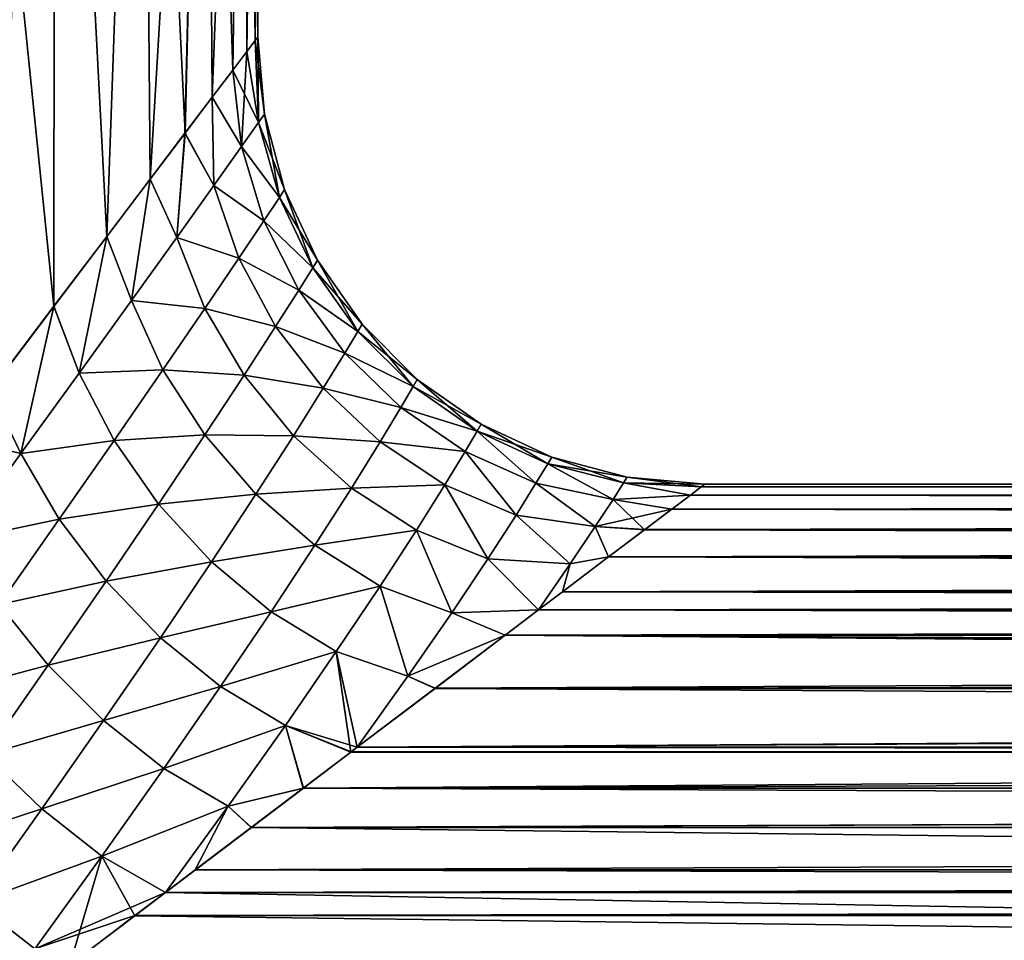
# Model space of a CAD drawing. Header units: metres. Extents: x -109 to 109, y -108 to 40.
# Tile 88 of 216: x -64 to -53, y -31 to -20. Entities that reach past the tile are written whole.
import ezdxf

# ---------------------------------------------------------------- set-up
doc = ezdxf.new("R2010")
doc.units = ezdxf.units.M
doc.layers.add('solid_K_24_42_18_000C86_XXX', color=7, linetype='CONTINUOUS')

msp = doc.modelspace()

# ---------------------------------------------------------------- linework, layer by layer
at = {"layer": 'solid_K_24_42_18_000C86_XXX'}
for points in [[(-63.180187, -23.410908, 8.120505), (-63.171127, -11.5, 8.10556), (-64.398964, -11.5, 9.845044)], [(-63.891304, -24.350054, 9.185904), (-63.180187, -23.410908, 8.120505), (-64.398964, -11.5, 9.845044)], [(-64.398964, -11.5, -9.845044), (-63.171127, -11.5, -8.10556), (-64.296982, -24.885729, -9.718353)], [(-63.171127, -11.5, -8.10556), (-63.892925, -24.352192, -9.188128), (-64.296982, -24.885729, -9.718353)], [(-63.171127, -11.5, -8.10556), (-63.181835, -23.41308, -8.123205), (-63.892925, -24.352192, -9.188128)], [(-63.171127, -11.5, -8.10556), (-62.589699, -22.631109, -7.06141), (-63.181835, -23.41308, -8.123205)], [(-63.180187, -23.410908, 8.120505), (-62.588211, -22.629139, 7.058481), (-63.171127, -11.5, 8.10556)], [(-62.588211, -22.629139, 7.058481), (-62.191422, -11.5, 6.214841), (-63.171127, -11.5, 8.10556)], [(-63.171127, -11.5, -8.10556), (-62.191422, -11.5, -6.214841), (-62.589699, -22.631109, -7.06141)], [(-62.191422, -11.5, -6.214841), (-62.104359, -21.990164, -6.010446), (-62.589699, -22.631109, -7.06141)], [(-62.588211, -22.629139, 7.058481), (-62.103104, -21.98851, 6.00744), (-62.191422, -11.5, 6.214841)], [(-61.713318, -21.47385, 4.971325), (-61.478569, -11.5, 4.209054), (-62.191422, -11.5, 6.214841)], [(-62.103104, -21.98851, 6.00744), (-61.713318, -21.47385, 4.971325), (-62.191422, -11.5, 6.214841)], [(-62.191422, -11.5, -6.214841), (-61.478569, -11.5, -4.209054), (-62.104359, -21.990164, -6.010446)], [(-61.478569, -11.5, -4.209054), (-61.714352, -21.475216, -4.974391), (-62.104359, -21.990164, -6.010446)], [(-61.478569, -11.5, -4.209054), (-61.409088, -21.072128, -3.952772), (-61.714352, -21.475216, -4.974391)], [(-61.713318, -21.47385, 4.971325), (-61.408329, -21.071117, 3.949872), (-61.478569, -11.5, 4.209054)], [(-61.179672, -20.769276, 2.940667), (-61.045311, -11.5, 2.124069), (-61.478569, -11.5, 4.209054)], [(-61.408329, -21.071117, 3.949872), (-61.179672, -20.769276, 2.940667), (-61.478569, -11.5, 4.209054)], [(-61.478569, -11.5, -4.209054), (-61.045311, -11.5, -2.124069), (-61.409088, -21.072128, -3.952772)], [(-61.045311, -11.5, -2.124069), (-61.180115, -20.769861, -2.942976), (-61.409088, -21.072128, -3.952772)], [(-61.045311, -11.5, -2.124069), (-61.021923, -20.560936, -1.946584), (-61.180115, -20.769861, -2.942976)], [(-61.179672, -20.769276, 2.940667), (-61.021751, -20.560694, 1.945196), (-61.045311, -11.5, 2.124069)], [(-60.900002, -20.4), (-60.900002, -11.5), (-61.045311, -11.5, 2.124069)], [(-60.929878, -20.439528, 0.965069), (-60.900002, -20.4), (-61.045311, -11.5, 2.124069)], [(-61.021751, -20.560694, 1.945196), (-60.929878, -20.439528, 0.965069), (-61.045311, -11.5, 2.124069)], [(-61.045311, -11.5, -2.124069), (-60.900002, -11.5), (-61.021923, -20.560936, -1.946584)], [(-60.929913, -20.439552, -0.9656), (-61.021923, -20.560936, -1.946584), (-60.900002, -11.5)], [(-60.929913, -20.439552, -0.9656), (-60.900002, -11.5), (-60.900002, -20.4)], [(-60.889999, -21.353949, -1.427246), (-61.021923, -20.560936, -1.946584), (-60.929913, -20.439552, -0.9656)], [(-60.889999, -21.353964, 1.42713), (-60.929878, -20.439528, 0.965069), (-61.021751, -20.560694, 1.945196)], [(-60.889999, -21.353949, -1.427246), (-60.929913, -20.439552, -0.9656), (-60.900002, -20.4)], [(-60.825153, -21.262228, 0), (-60.900002, -20.4), (-60.929878, -20.439528, 0.965069)], [(-60.889999, -21.353964, 1.42713), (-60.825153, -21.262228, 0), (-60.929878, -20.439528, 0.965069)], [(-60.889999, -21.353949, -1.427246), (-60.900002, -20.4), (-60.825153, -21.262228, 0)], [(-61.081528, -21.624311, -2.82796), (-61.180115, -20.769861, -2.942976), (-61.021923, -20.560936, -1.946584)], [(-60.889999, -21.353964, 1.42713), (-61.021751, -20.560694, 1.945196), (-61.179672, -20.769276, 2.940667)], [(-61.081528, -21.624311, -2.82796), (-61.021923, -20.560936, -1.946584), (-60.889999, -21.353949, -1.427246)], [(-61.081528, -21.624311, -2.82796), (-61.409088, -21.072128, -3.952772), (-61.180115, -20.769861, -2.942976)], [(-61.081509, -21.624308, 2.827857), (-61.179672, -20.769276, 2.940667), (-61.408329, -21.071117, 3.949872)], [(-61.081509, -21.624308, 2.827857), (-60.889999, -21.353964, 1.42713), (-61.179672, -20.769276, 2.940667)], [(-61.390778, -22.059528, -4.179344), (-61.714352, -21.475216, -4.974391), (-61.409088, -21.072128, -3.952772)], [(-61.390739, -22.059502, 4.179261), (-61.408329, -21.071117, 3.949872), (-61.713318, -21.47385, 4.971325)], [(-61.390778, -22.059528, -4.179344), (-61.409088, -21.072128, -3.952772), (-61.081528, -21.624311, -2.82796)], [(-61.390739, -22.059502, 4.179261), (-61.081509, -21.624308, 2.827857), (-61.408329, -21.071117, 3.949872)], [(-61.081528, -21.624311, -2.82796), (-60.889999, -21.353949, -1.427246), (-60.658562, -22.193249, -1.370103)], [(-60.658562, -22.193253, 1.369995), (-60.889999, -21.353964, 1.42713), (-61.081509, -21.624308, 2.827857)], [(-60.600315, -22.105186, -0.000001), (-60.825153, -21.262228, 0), (-60.889999, -21.353964, 1.42713)], [(-60.889999, -21.353949, -1.427246), (-60.825153, -21.262228, 0), (-60.658562, -22.193249, -1.370103)], [(-60.658562, -22.193253, 1.369995), (-60.600315, -22.105186, -0.000001), (-60.889999, -21.353964, 1.42713)], [(-60.658562, -22.193249, -1.370103), (-60.825153, -21.262228, 0), (-60.600315, -22.105186, -0.000001)], [(-61.805534, -22.640795, 5.464687), (-61.713318, -21.47385, 4.971325), (-62.103104, -21.98851, 6.00744)], [(-61.805534, -22.640795, 5.464687), (-61.390739, -22.059502, 4.179261), (-61.713318, -21.47385, 4.971325)], [(-61.805569, -22.640823, -5.464793), (-62.104359, -21.990164, -6.010446), (-61.714352, -21.475216, -4.974391)], [(-61.805569, -22.640823, -5.464793), (-61.714352, -21.475216, -4.974391), (-61.390778, -22.059528, -4.179344)], [(-61.390778, -22.059528, -4.179344), (-61.081528, -21.624311, -2.82796), (-60.831299, -22.453192, -2.719128)], [(-60.831284, -22.45318, 2.719039), (-61.081509, -21.624308, 2.827857), (-61.390739, -22.059502, 4.179261)], [(-61.081528, -21.624311, -2.82796), (-60.658562, -22.193249, -1.370103), (-60.831299, -22.453192, -2.719128)], [(-60.831284, -22.45318, 2.719039), (-60.658562, -22.193253, 1.369995), (-61.081509, -21.624308, 2.827857)], [(-62.312111, -23.347353, -6.673034), (-62.589699, -22.631109, -7.06141), (-62.104359, -21.990164, -6.010446)], [(-62.312057, -23.347307, 6.672941), (-62.103104, -21.98851, 6.00744), (-62.588211, -22.629139, 7.058481)], [(-62.312111, -23.347353, -6.673034), (-62.104359, -21.990164, -6.010446), (-61.805569, -22.640823, -5.464793)], [(-62.312057, -23.347307, 6.672941), (-61.805534, -22.640795, 5.464687), (-62.103104, -21.98851, 6.00744)], [(-61.805569, -22.640823, -5.464793), (-61.390778, -22.059528, -4.179344), (-61.112152, -22.872868, -4.028344)], [(-61.112118, -22.872839, 4.028274), (-61.390739, -22.059502, 4.179261), (-61.805534, -22.640795, 5.464687)], [(-61.390778, -22.059528, -4.179344), (-60.831299, -22.453192, -2.719128), (-61.112152, -22.872868, -4.028344)], [(-61.112118, -22.872839, 4.028274), (-60.831284, -22.45318, 2.719039), (-61.390739, -22.059502, 4.179261)], [(-60.232368, -22.896233, -0.000001), (-60.600315, -22.105186, -0.000001), (-60.658562, -22.193253, 1.369995)], [(-60.658562, -22.193249, -1.370103), (-60.600315, -22.105186, -0.000001), (-60.285198, -22.980955, -1.332385)], [(-60.285198, -22.980955, -1.332385), (-60.600315, -22.105186, -0.000001), (-60.232368, -22.896233, -0.000001)], [(-60.831299, -22.453192, -2.719128), (-60.658562, -22.193249, -1.370103), (-60.285198, -22.980955, -1.332385)], [(-60.285206, -22.980947, 1.332282), (-60.658562, -22.193253, 1.369995), (-60.831284, -22.45318, 2.719039)], [(-60.285206, -22.980947, 1.332282), (-60.232368, -22.896233, -0.000001), (-60.658562, -22.193253, 1.369995)], [(-61.112152, -22.872868, -4.028344), (-60.831299, -22.453192, -2.719128), (-60.442585, -23.231401, -2.648483)], [(-60.442577, -23.231384, 2.648404), (-60.831284, -22.45318, 2.719039), (-61.112118, -22.872839, 4.028274)], [(-60.831299, -22.453192, -2.719128), (-60.285198, -22.980955, -1.332385), (-60.442585, -23.231401, -2.648483)], [(-60.442577, -23.231384, 2.648404), (-60.285206, -22.980947, 1.332282), (-60.831284, -22.45318, 2.719039)], [(-62.89711, -24.159311, -7.798858), (-63.181835, -23.41308, -8.123205), (-62.589699, -22.631109, -7.06141)], [(-62.897064, -24.159269, 7.798775), (-62.588211, -22.629139, 7.058481), (-63.180187, -23.410908, 8.120505)], [(-62.89711, -24.159311, -7.798858), (-62.589699, -22.631109, -7.06141), (-62.312111, -23.347353, -6.673034)], [(-62.897064, -24.159269, 7.798775), (-62.312057, -23.347307, 6.672941), (-62.588211, -22.629139, 7.058481)], [(-62.312111, -23.347353, -6.673034), (-61.805569, -22.640823, -5.464793), (-61.492222, -23.43539, -5.283255)], [(-61.492199, -23.43536, 5.283169), (-61.805534, -22.640795, 5.464687), (-62.312057, -23.347307, 6.672941)], [(-61.805569, -22.640823, -5.464793), (-61.112152, -22.872868, -4.028344), (-61.492222, -23.43539, -5.283255)], [(-61.492199, -23.43536, 5.283169), (-61.112118, -22.872839, 4.028274), (-61.805534, -22.640795, 5.464687)], [(-61.492222, -23.43539, -5.283255), (-61.112152, -22.872868, -4.028344), (-60.700478, -23.636948, -3.933097)], [(-60.700447, -23.636917, 3.933033), (-61.112118, -22.872839, 4.028274), (-61.492199, -23.43536, 5.283169)], [(-61.112152, -22.872868, -4.028344), (-60.442585, -23.231401, -2.648483), (-60.700478, -23.636948, -3.933097)], [(-60.700447, -23.636917, 3.933033), (-60.442577, -23.231384, 2.648404), (-61.112118, -22.872839, 4.028274)], [(-59.732525, -23.611279, -0.000001), (-60.232368, -22.896233, -0.000001), (-60.285206, -22.980947, 1.332282)], [(-60.285198, -22.980955, -1.332385), (-60.232368, -22.896233, -0.000001), (-59.781281, -23.693087, -1.315375)], [(-59.781281, -23.693087, -1.315375), (-60.232368, -22.896233, -0.000001), (-59.732525, -23.611279, -0.000001)], [(-60.442585, -23.231401, -2.648483), (-60.285198, -22.980955, -1.332385), (-59.781281, -23.693087, -1.315375)], [(-59.781292, -23.693073, 1.315273), (-60.285206, -22.980947, 1.332282), (-60.442577, -23.231384, 2.648404)], [(-59.781292, -23.693073, 1.315273), (-59.732525, -23.611279, -0.000001), (-60.285206, -22.980947, 1.332282)], [(-60.700478, -23.636948, -3.933097), (-60.442585, -23.231401, -2.648483), (-59.927231, -23.935265, -2.618453)], [(-59.927231, -23.935242, 2.618377), (-60.442577, -23.231384, 2.648404), (-60.700447, -23.636917, 3.933033)], [(-60.442585, -23.231401, -2.648483), (-59.781281, -23.693087, -1.315375), (-59.927231, -23.935265, -2.618453)], [(-59.927231, -23.935242, 2.618377), (-59.781292, -23.693073, 1.315273), (-60.442577, -23.231384, 2.648404)], [(-63.548401, -25.058884, -8.840201), (-63.892925, -24.352192, -9.188128), (-63.181835, -23.41308, -8.123205)], [(-63.548328, -25.058813, 8.840111), (-63.180187, -23.410908, 8.120505), (-63.891304, -24.350054, 9.185904)], [(-63.548401, -25.058884, -8.840201), (-63.181835, -23.41308, -8.123205), (-62.89711, -24.159311, -7.798858)], [(-63.548328, -25.058813, 8.840111), (-62.897064, -24.159269, 7.798775), (-63.180187, -23.410908, 8.120505)], [(-62.89711, -24.159311, -7.798858), (-62.312111, -23.347353, -6.673034), (-61.960911, -24.121754, -6.472966)], [(-61.960869, -24.121712, 6.472893), (-62.312057, -23.347307, 6.672941), (-62.897064, -24.159269, 7.798775)], [(-62.312111, -23.347353, -6.673034), (-61.492222, -23.43539, -5.283255), (-61.960911, -24.121754, -6.472966)], [(-61.960869, -24.121712, 6.472893), (-61.492199, -23.43536, 5.283169), (-62.312057, -23.347307, 6.672941)], [(-61.960911, -24.121754, -6.472966), (-61.492222, -23.43539, -5.283255), (-61.052902, -24.182459, -5.173498)], [(-61.052883, -24.182426, 5.173426), (-61.492199, -23.43536, 5.283169), (-61.960869, -24.121712, 6.472893)], [(-61.492222, -23.43539, -5.283255), (-60.700478, -23.636948, -3.933097), (-61.052902, -24.182459, -5.173498)], [(-61.052883, -24.182426, 5.173426), (-60.700447, -23.636917, 3.933033), (-61.492199, -23.43536, 5.283169)], [(-61.052902, -24.182459, -5.173498), (-60.700478, -23.636948, -3.933097), (-60.16832, -24.328547, -3.896934)], [(-60.168297, -24.328514, 3.896871), (-60.700447, -23.636917, 3.933033), (-61.052883, -24.182426, 5.173426)], [(-60.700478, -23.636948, -3.933097), (-59.927231, -23.935265, -2.618453), (-60.16832, -24.328547, -3.896934)], [(-60.168297, -24.328514, 3.896871), (-59.927231, -23.935242, 2.618377), (-60.700447, -23.636917, 3.933033)], [(-59.115993, -24.228556, -0.000001), (-59.732525, -23.611279, -0.000001), (-59.781292, -23.693073, 1.315273)], [(-59.781281, -23.693087, -1.315375), (-59.732525, -23.611279, -0.000001), (-59.162113, -24.307892, -1.319119)], [(-59.162113, -24.307892, -1.319119), (-59.732525, -23.611279, -0.000001), (-59.115993, -24.228556, -0.000001)], [(-59.162132, -24.307873, 1.31902), (-59.781292, -23.693073, 1.315273), (-59.927231, -23.935242, 2.618377)], [(-59.927231, -23.935265, -2.618453), (-59.781281, -23.693087, -1.315375), (-59.162113, -24.307892, -1.319119)], [(-59.162132, -24.307873, 1.31902), (-59.115993, -24.228556, -0.000001), (-59.781292, -23.693073, 1.315273)], [(-60.16832, -24.328547, -3.896934), (-59.927231, -23.935265, -2.618453), (-59.300793, -24.543056, -2.629025)], [(-59.3008, -24.543034, 2.628958), (-59.927231, -23.935242, 2.618377), (-60.168297, -24.328514, 3.896871)], [(-59.3008, -24.543034, 2.628958), (-59.162132, -24.307873, 1.31902), (-59.927231, -23.935242, 2.618377)], [(-59.927231, -23.935265, -2.618453), (-59.162113, -24.307892, -1.319119), (-59.300793, -24.543056, -2.629025)], [(-63.548401, -25.058884, -8.840201), (-62.89711, -24.159311, -7.798858), (-62.507458, -24.913492, -7.591398)], [(-62.507427, -24.913458, 7.591338), (-62.897064, -24.159269, 7.798775), (-63.548328, -25.058813, 8.840111)], [(-62.89711, -24.159311, -7.798858), (-61.960911, -24.121754, -6.472966), (-62.507458, -24.913492, -7.591398)], [(-62.507427, -24.913458, 7.591338), (-61.960869, -24.121712, 6.472893), (-62.897064, -24.159269, 7.798775)], [(-62.507458, -24.913492, -7.591398), (-61.960911, -24.121754, -6.472966), (-61.492077, -24.850626, -6.359006)], [(-61.492043, -24.850588, 6.358944), (-61.960869, -24.121712, 6.472893), (-62.507427, -24.913458, 7.591338)], [(-61.960911, -24.121754, -6.472966), (-61.052902, -24.182459, -5.173498), (-61.492077, -24.850626, -6.359006)], [(-61.492043, -24.850588, 6.358944), (-61.052883, -24.182426, 5.173426), (-61.960869, -24.121712, 6.472893)], [(-61.492077, -24.850626, -6.359006), (-61.052902, -24.182459, -5.173498), (-60.501057, -24.859365, -5.13946)], [(-60.501049, -24.859331, 5.139391), (-61.052883, -24.182426, 5.173426), (-61.492043, -24.850588, 6.358944)], [(-61.052902, -24.182459, -5.173498), (-60.16832, -24.328547, -3.896934), (-60.501057, -24.859365, -5.13946)], [(-60.501049, -24.859331, 5.139391), (-60.168297, -24.328514, 3.896871), (-61.052883, -24.182426, 5.173426)], [(-60.501057, -24.859365, -5.13946), (-60.16832, -24.328547, -3.896934), (-59.531574, -24.925972, -3.919602)], [(-59.531559, -24.925943, 3.919546), (-60.168297, -24.328514, 3.896871), (-60.501049, -24.859331, 5.139391)], [(-60.16832, -24.328547, -3.896934), (-59.300793, -24.543056, -2.629025), (-59.531574, -24.925972, -3.919602)], [(-59.531559, -24.925943, 3.919546), (-59.3008, -24.543034, 2.628958), (-60.168297, -24.328514, 3.896871)], [(-58.446392, -24.806292, 1.340565), (-59.162132, -24.307873, 1.31902), (-59.3008, -24.543034, 2.628958)], [(-59.300793, -24.543056, -2.629025), (-59.162113, -24.307892, -1.319119), (-58.446369, -24.806311, -1.340661)], [(-58.40155, -24.729271, -0.000001), (-59.115993, -24.228556, -0.000001), (-59.162132, -24.307873, 1.31902)], [(-58.446392, -24.806292, 1.340565), (-58.40155, -24.729271, -0.000001), (-59.162132, -24.307873, 1.31902)], [(-59.162113, -24.307892, -1.319119), (-59.115993, -24.228556, -0.000001), (-58.446369, -24.806311, -1.340661)], [(-58.446369, -24.806311, -1.340661), (-59.115993, -24.228556, -0.000001), (-58.40155, -24.729271, -0.000001)], [(-63.548328, -25.058813, 8.840111), (-63.891304, -24.350054, 9.185904), (-64.295456, -24.883701, 9.716433)], [(-64.255547, -26.031023, -9.797789), (-63.892925, -24.352192, -9.188128), (-63.548401, -25.058884, -8.840201)], [(-59.531574, -24.925972, -3.919602), (-59.300793, -24.543056, -2.629025), (-58.581608, -25.034943, -2.674223)], [(-58.581623, -25.034922, 2.674164), (-59.3008, -24.543034, 2.628958), (-59.531559, -24.925943, 3.919546)], [(-58.581623, -25.034922, 2.674164), (-58.446392, -24.806292, 1.340565), (-59.3008, -24.543034, 2.628958)], [(-59.300793, -24.543056, -2.629025), (-58.446369, -24.806311, -1.340661), (-58.581608, -25.034943, -2.674223)], [(-57.610947, -25.098177, -0.000001), (-58.40155, -24.729271, -0.000001), (-58.446392, -24.806292, 1.340565)], [(-58.446369, -24.806311, -1.340661), (-58.40155, -24.729271, -0.000001), (-57.654984, -25.171741, -1.365722)], [(-57.654984, -25.171741, -1.365722), (-58.40155, -24.729271, -0.000001), (-57.610947, -25.098177, -0.000001)], [(-64.255486, -26.030964, 9.797706), (-63.548328, -25.058813, 8.840111), (-64.295456, -24.883701, 9.716433)], [(-62.507458, -24.913492, -7.591398), (-61.492077, -24.850626, -6.359006), (-62.009445, -25.62422, -7.48266)], [(-62.009426, -25.624186, 7.482615), (-61.492043, -24.850588, 6.358944), (-62.507427, -24.913458, 7.591338)], [(-62.009445, -25.62422, -7.48266), (-61.492077, -24.850626, -6.359006), (-60.920029, -25.511919, -6.335385)], [(-60.920002, -25.511879, 6.335326), (-61.492043, -24.850588, 6.358944), (-62.009426, -25.624186, 7.482615)], [(-61.492077, -24.850626, -6.359006), (-60.501057, -24.859365, -5.13946), (-60.920029, -25.511919, -6.335385)], [(-60.920002, -25.511879, 6.335326), (-60.501049, -24.859331, 5.139391), (-61.492043, -24.850588, 6.358944)], [(-60.920029, -25.511919, -6.335385), (-60.501057, -24.859365, -5.13946), (-59.852951, -25.444424, -5.18043)], [(-59.852955, -25.444393, 5.180377), (-60.501049, -24.859331, 5.139391), (-60.920002, -25.511879, 6.335326)], [(-60.501057, -24.859365, -5.13946), (-59.531574, -24.925972, -3.919602), (-59.852951, -25.444424, -5.18043)], [(-59.852955, -25.444393, 5.180377), (-59.531559, -24.925943, 3.919546), (-60.501049, -24.859331, 5.139391)], [(-57.788128, -25.390297, 2.725542), (-58.446392, -24.806292, 1.340565), (-58.581623, -25.034922, 2.674164)], [(-58.581608, -25.034943, -2.674223), (-58.446369, -24.806311, -1.340661), (-57.788105, -25.39031, -2.725576)], [(-57.655014, -25.171722, 1.365635), (-57.610947, -25.098177, -0.000001), (-58.446392, -24.806292, 1.340565)], [(-57.788128, -25.390297, 2.725542), (-57.655014, -25.171722, 1.365635), (-58.446392, -24.806292, 1.340565)], [(-58.446369, -24.806311, -1.340661), (-57.654984, -25.171741, -1.365722), (-57.788105, -25.39031, -2.725576)], [(-63.548401, -25.058884, -8.840201), (-62.507458, -24.913492, -7.591398), (-63.121574, -25.793747, -8.635103)], [(-63.121521, -25.793692, 8.635035), (-62.507427, -24.913458, 7.591338), (-63.548328, -25.058813, 8.840111)], [(-63.121574, -25.793747, -8.635103), (-62.507458, -24.913492, -7.591398), (-62.009445, -25.62422, -7.48266)], [(-62.009426, -25.624186, 7.482615), (-62.507427, -24.913458, 7.591338), (-63.121521, -25.793692, 8.635035)], [(-58.807957, -25.408092, 3.991979), (-59.531559, -24.925943, 3.919546), (-59.852955, -25.444393, 5.180377)], [(-59.852951, -25.444424, -5.18043), (-59.531574, -24.925972, -3.919602), (-58.807964, -25.408115, -3.992023)], [(-59.531574, -24.925972, -3.919602), (-58.581608, -25.034943, -2.674223), (-58.807964, -25.408115, -3.992023)], [(-58.807957, -25.408092, 3.991979), (-58.581623, -25.034922, 2.674164), (-59.531559, -24.925943, 3.919546)], [(-64.255547, -26.031023, -9.797789), (-63.548401, -25.058884, -8.840201), (-63.121574, -25.793747, -8.635103)], [(-63.121521, -25.793692, 8.635035), (-63.548328, -25.058813, 8.840111), (-64.255486, -26.030964, 9.797706)], [(-58.807964, -25.408115, -3.992023), (-58.581608, -25.034943, -2.674223), (-58.011597, -25.747881, -4.071808)], [(-58.011597, -25.747871, 4.0718), (-58.581623, -25.034922, 2.674164), (-58.807957, -25.408092, 3.991979)], [(-58.011597, -25.747871, 4.0718), (-57.788128, -25.390297, 2.725542), (-58.581623, -25.034922, 2.674164)], [(-58.581608, -25.034943, -2.674223), (-57.788105, -25.39031, -2.725576), (-58.011597, -25.747881, -4.071808)], [(-56.768253, -25.324045, -0.000001), (-57.610947, -25.098177, -0.000001), (-57.655014, -25.171722, 1.365635)], [(-57.654984, -25.171741, -1.365722), (-57.610947, -25.098177, -0.000001), (-56.80759, -25.386299, -1.320186)], [(-56.80759, -25.386299, -1.320186), (-57.610947, -25.098177, -0.000001), (-56.768253, -25.324045, -0.000001)], [(-56.92646, -25.571606, 2.635687), (-57.655014, -25.171722, 1.365635), (-57.788128, -25.390297, 2.725542)], [(-57.788105, -25.39031, -2.725576), (-57.654984, -25.171741, -1.365722), (-56.926445, -25.571609, -2.635711)], [(-56.807629, -25.386284, 1.320101), (-56.768253, -25.324045, -0.000001), (-57.655014, -25.171722, 1.365635)], [(-56.92646, -25.571606, 2.635687), (-56.807629, -25.386284, 1.320101), (-57.655014, -25.171722, 1.365635)], [(-57.654984, -25.171741, -1.365722), (-56.80759, -25.386299, -1.320186), (-56.926445, -25.571609, -2.635711)], [(-56.807629, -25.386284, 1.320101), (-55.900002, -25.4), (-56.768253, -25.324045, -0.000001)], [(-56.80759, -25.386299, -1.320186), (-56.768253, -25.324045, -0.000001), (-55.939552, -25.429928, -0.965841)], [(-56.768253, -25.324045, -0.000001), (-55.900002, -25.4), (-55.939552, -25.429928, -0.965841)], [(-59.125355, -25.91477, 5.28416), (-58.807957, -25.408092, 3.991979), (-59.852955, -25.444393, 5.180377)], [(-59.852951, -25.444424, -5.18043), (-58.807964, -25.408115, -3.992023), (-59.125343, -25.914795, -5.284197)], [(-58.326225, -26.234734, 5.395051), (-58.807957, -25.408092, 3.991979), (-59.125355, -25.91477, 5.28416)], [(-59.125343, -25.914795, -5.284197), (-58.807964, -25.408115, -3.992023), (-58.326195, -26.234734, -5.395043)], [(-58.807964, -25.408115, -3.992023), (-58.011597, -25.747881, -4.071808), (-58.326195, -26.234734, -5.395043)], [(-58.326225, -26.234734, 5.395051), (-58.011597, -25.747871, 4.0718), (-58.807957, -25.408092, 3.991979)], [(-57.12587, -25.875896, 3.94032), (-57.788128, -25.390297, 2.725542), (-58.011597, -25.747871, 4.0718)], [(-58.011597, -25.747881, -4.071808), (-57.788105, -25.39031, -2.725576), (-57.125858, -25.8759, -3.940302)], [(-57.12587, -25.875896, 3.94032), (-56.92646, -25.571606, 2.635687), (-57.788128, -25.390297, 2.725542)], [(-57.788105, -25.39031, -2.725576), (-56.926445, -25.571609, -2.635711), (-57.125858, -25.8759, -3.940302)], [(-56.92646, -25.571606, 2.635687), (-56.061012, -25.521969, 1.94694), (-56.807629, -25.386284, 1.320101)], [(-56.926445, -25.571609, -2.635711), (-56.80759, -25.386299, -1.320186), (-56.061127, -25.522043, -1.947519)], [(-56.807629, -25.386284, 1.320101), (-56.061012, -25.521969, 1.94694), (-55.939556, -25.429913, 0.965608)], [(-56.807629, -25.386284, 1.320101), (-55.939556, -25.429913, 0.965608), (-55.900002, -25.4)], [(-56.80759, -25.386299, -1.320186), (-55.939552, -25.429928, -0.965841), (-56.061127, -25.522043, -1.947519)], [(-56.061127, -25.522043, -1.947519), (-55.939552, -25.429928, -0.965841), (56.061127, -25.522043, -1.947528)], [(-56.061012, -25.521969, 1.94694), (56.061012, -25.521969, 1.946933), (55.939556, -25.429913, 0.965601)], [(-55.939556, -25.429913, 0.965608), (-56.061012, -25.521969, 1.94694), (55.939556, -25.429913, 0.965601)], [(-55.939556, -25.429913, 0.965608), (55.939556, -25.429913, 0.965601), (55.900002, -25.4)], [(-55.900002, -25.4), (-55.939556, -25.429913, 0.965608), (55.900002, -25.4)], [(-55.939552, -25.429928, -0.965841), (-55.900002, -25.4), (55.939552, -25.429928, -0.965849)], [(-55.939552, -25.429928, -0.965841), (55.939552, -25.429928, -0.965849), (56.061127, -25.522043, -1.947528)], [(-55.900002, -25.4), (55.900002, -25.4), (55.939552, -25.429928, -0.965849)], [(-62.009445, -25.62422, -7.48266), (-60.920029, -25.511919, -6.335385), (-61.418491, -26.270061, -7.476876)], [(-61.41848, -26.270027, 7.476835), (-60.920002, -25.511879, 6.335326), (-62.009426, -25.624186, 7.482615)], [(-61.418491, -26.270061, -7.476876), (-60.920029, -25.511919, -6.335385), (-60.261364, -26.083897, -6.400734)], [(-60.261349, -26.083868, 6.40069), (-60.920002, -25.511879, 6.335326), (-61.41848, -26.270027, 7.476835)], [(-60.920029, -25.511919, -6.335385), (-59.852951, -25.444424, -5.18043), (-60.261364, -26.083897, -6.400734)], [(-60.261349, -26.083868, 6.40069), (-59.852955, -25.444393, 5.180377), (-60.920002, -25.511879, 6.335326)], [(-60.261364, -26.083897, -6.400734), (-59.852951, -25.444424, -5.18043), (-59.125343, -25.914795, -5.284197)], [(-59.125355, -25.91477, 5.28416), (-59.852955, -25.444393, 5.180377), (-60.261349, -26.083868, 6.40069)], [(-56.92646, -25.571606, 2.635687), (-56.270023, -25.680248, 2.943672), (-56.061012, -25.521969, 1.94694)], [(-56.926445, -25.571609, -2.635711), (-56.061127, -25.522043, -1.947519), (-56.270256, -25.680433, -2.944636)], [(-56.270256, -25.680433, -2.944636), (-56.061127, -25.522043, -1.947519), (56.27026, -25.680435, -2.944648)], [(-56.270023, -25.680248, 2.943672), (56.27002, -25.680246, 2.943662), (56.061012, -25.521969, 1.946933)], [(-56.061012, -25.521969, 1.94694), (-56.270023, -25.680248, 2.943672), (56.061012, -25.521969, 1.946933)], [(-56.061127, -25.522043, -1.947519), (56.061127, -25.522043, -1.947528), (56.27026, -25.680435, -2.944648)], [(-63.121574, -25.793747, -8.635103), (-62.009445, -25.62422, -7.48266), (-62.59634, -26.48724, -8.539698)], [(-62.596298, -26.487192, 8.539643), (-62.009426, -25.624186, 7.482615), (-63.121521, -25.793692, 8.635035)], [(-62.59634, -26.48724, -8.539698), (-62.009445, -25.62422, -7.48266), (-61.418491, -26.270061, -7.476876)], [(-61.41848, -26.270027, 7.476835), (-62.009426, -25.624186, 7.482615), (-62.596298, -26.487192, 8.539643)], [(-57.12587, -25.875896, 3.94032), (-56.270023, -25.680248, 2.943672), (-56.92646, -25.571606, 2.635687)], [(-57.125858, -25.8759, -3.940302), (-56.926445, -25.571609, -2.635711), (-56.572842, -25.909622, -3.954808)], [(-56.926445, -25.571609, -2.635711), (-56.270256, -25.680433, -2.944636), (-56.572842, -25.909622, -3.954808)], [(-57.406971, -26.29228, 5.22654), (-58.011597, -25.747871, 4.0718), (-58.326225, -26.234734, 5.395051)], [(-58.326195, -26.234734, -5.395043), (-58.011597, -25.747881, -4.071808), (-57.406933, -26.292267, -5.226515)], [(-57.406971, -26.29228, 5.22654), (-57.12587, -25.875896, 3.94032), (-58.011597, -25.747871, 4.0718)], [(-58.011597, -25.747881, -4.071808), (-57.125858, -25.8759, -3.940302), (-57.406933, -26.292267, -5.226515)], [(-57.12587, -25.875896, 3.94032), (-56.572403, -25.909302, 3.95358), (-56.270023, -25.680248, 2.943672)], [(-56.572842, -25.909622, -3.954808), (-56.270256, -25.680433, -2.944636), (56.572845, -25.909626, -3.954821)], [(-56.572403, -25.909302, 3.95358), (56.572399, -25.909298, 3.953568), (56.27002, -25.680246, 2.943662)], [(-56.270023, -25.680248, 2.943672), (-56.572403, -25.909302, 3.95358), (56.27002, -25.680246, 2.943662)], [(-56.270256, -25.680433, -2.944636), (56.27026, -25.680435, -2.944648), (56.572845, -25.909626, -3.954821)], [(-64.255547, -26.031023, -9.797789), (-63.121574, -25.793747, -8.635103), (-63.794037, -26.747978, -9.603227)], [(-63.793999, -26.747934, 9.603168), (-63.121521, -25.793692, 8.635035), (-64.255486, -26.030964, 9.797706)], [(-63.794037, -26.747978, -9.603227), (-63.121574, -25.793747, -8.635103), (-62.59634, -26.48724, -8.539698)], [(-62.596298, -26.487192, 8.539643), (-63.121521, -25.793692, 8.635035), (-63.793999, -26.747934, 9.603168)], [(-57.406971, -26.29228, 5.22654), (-56.975529, -26.21459, 4.975101), (-57.12587, -25.875896, 3.94032)], [(-57.406933, -26.292267, -5.226515), (-57.125858, -25.8759, -3.940302), (-56.976128, -26.215046, -4.976458)], [(-57.12587, -25.875896, 3.94032), (-56.975529, -26.21459, 4.975101), (-56.572403, -25.909302, 3.95358)], [(-57.125858, -25.8759, -3.940302), (-56.572842, -25.909622, -3.954808), (-56.976128, -26.215046, -4.976458)], [(-60.261364, -26.083897, -6.400734), (-59.125343, -25.914795, -5.284197), (-59.531475, -26.541607, -6.539739)], [(-59.531475, -26.541592, 6.539713), (-59.125355, -25.91477, 5.28416), (-60.261349, -26.083868, 6.40069)], [(-58.730431, -26.838882, 6.684323), (-59.125355, -25.91477, 5.28416), (-59.531475, -26.541592, 6.539713)], [(-59.531475, -26.541607, -6.539739), (-59.125343, -25.914795, -5.284197), (-58.730408, -26.838865, -6.684288)], [(-58.730431, -26.838882, 6.684323), (-58.326225, -26.234734, 5.395051), (-59.125355, -25.91477, 5.28416)], [(-59.125343, -25.914795, -5.284197), (-58.326195, -26.234734, -5.395043), (-58.730408, -26.838865, -6.684288)], [(-56.976128, -26.215046, -4.976458), (-56.572842, -25.909622, -3.954808), (56.976135, -26.21505, -4.97647)], [(-56.975529, -26.21459, 4.975101), (56.975525, -26.214586, 4.97509), (56.572399, -25.909298, 3.953568)], [(-56.572403, -25.909302, 3.95358), (-56.975529, -26.21459, 4.975101), (56.572399, -25.909298, 3.953568)], [(-56.572842, -25.909622, -3.954808), (56.572845, -25.909626, -3.954821), (56.976135, -26.21505, -4.97647)], [(-61.418491, -26.270061, -7.476876), (-60.261364, -26.083897, -6.400734), (-60.751431, -26.829182, -7.571844)], [(-60.751431, -26.829157, 7.571821), (-60.261349, -26.083868, 6.40069), (-61.41848, -26.270027, 7.476835)], [(-59.531475, -26.541592, 6.539713), (-60.261349, -26.083868, 6.40069), (-60.751431, -26.829157, 7.571821)], [(-60.751431, -26.829182, -7.571844), (-60.261364, -26.083897, -6.400734), (-59.531475, -26.541607, -6.539739)], [(-62.59634, -26.48724, -8.539698), (-61.418491, -26.270061, -7.476876), (-61.989056, -27.118547, -8.55796)], [(-61.989021, -27.118502, 8.557907), (-61.41848, -26.270027, 7.476835), (-62.596298, -26.487192, 8.539643)], [(-61.989056, -27.118547, -8.55796), (-61.418491, -26.270061, -7.476876), (-60.751431, -26.829182, -7.571844)], [(-60.751431, -26.829157, 7.571821), (-61.41848, -26.270027, 7.476835), (-61.989021, -27.118502, 8.557907)], [(-58.730431, -26.838882, 6.684323), (-57.759354, -26.808001, 6.476662), (-58.326225, -26.234734, 5.395051)], [(-58.730408, -26.838865, -6.684288), (-58.326195, -26.234734, -5.395043), (-57.7593, -26.807959, -6.47657)], [(-57.406971, -26.29228, 5.22654), (-58.326225, -26.234734, 5.395051), (-57.759354, -26.808001, 6.476662)], [(-58.326195, -26.234734, -5.395043), (-57.406933, -26.292267, -5.226515), (-57.7593, -26.807959, -6.47657)], [(-57.406971, -26.29228, 5.22654), (-57.759354, -26.808001, 6.476662), (-57.490692, -26.604786, 6.011471)], [(-57.406933, -26.292267, -5.226515), (-57.491512, -26.605406, -6.012959), (-57.7593, -26.807959, -6.47657)], [(-57.491512, -26.605406, -6.012959), (-56.976128, -26.215046, -4.976458), (57.491516, -26.605412, -6.012969)], [(-57.406933, -26.292267, -5.226515), (-56.976128, -26.215046, -4.976458), (-57.491512, -26.605406, -6.012959)], [(-57.490692, -26.604786, 6.011471), (57.490685, -26.60478, 6.01146), (56.975525, -26.214586, 4.97509)], [(-56.975529, -26.21459, 4.975101), (-57.490692, -26.604786, 6.011471), (56.975525, -26.214586, 4.97509)], [(-57.406971, -26.29228, 5.22654), (-57.490692, -26.604786, 6.011471), (-56.975529, -26.21459, 4.975101)], [(-56.976128, -26.215046, -4.976458), (56.976135, -26.21505, -4.97647), (57.491516, -26.605412, -6.012969)], [(-63.794037, -26.747978, -9.603227), (-62.59634, -26.48724, -8.539698), (-63.244522, -27.425613, -9.527794)], [(-63.244499, -27.425577, 9.527752), (-62.596298, -26.487192, 8.539643), (-63.793999, -26.747934, 9.603168)], [(-63.244522, -27.425613, -9.527794), (-62.59634, -26.48724, -8.539698), (-61.989056, -27.118547, -8.55796)], [(-61.989021, -27.118502, 8.557907), (-62.596298, -26.487192, 8.539643), (-63.244499, -27.425577, 9.527752)], [(-60.021942, -27.27417, 7.749267), (-59.531475, -26.541592, 6.539713), (-60.751431, -26.829157, 7.571821)], [(-60.751431, -26.829182, -7.571844), (-59.531475, -26.541607, -6.539739), (-60.021923, -27.274179, -7.749266)], [(-59.220547, -27.547045, 7.929938), (-59.531475, -26.541592, 6.539713), (-60.021942, -27.27417, 7.749267)], [(-60.021923, -27.274179, -7.749266), (-59.531475, -26.541607, -6.539739), (-59.220493, -27.547012, -7.92987)], [(-59.220547, -27.547045, 7.929938), (-58.730431, -26.838882, 6.684323), (-59.531475, -26.541592, 6.539713)], [(-59.531475, -26.541607, -6.539739), (-58.730408, -26.838865, -6.684288), (-59.220493, -27.547012, -7.92987)], [(-57.759354, -26.808001, 6.476662), (57.759354, -26.808001, 6.476664), (57.490685, -26.60478, 6.01146)], [(-57.490692, -26.604786, 6.011471), (-57.759354, -26.808001, 6.476662), (57.490685, -26.60478, 6.01146)], [(-57.7593, -26.807959, -6.47657), (-57.491512, -26.605406, -6.012959), (57.7593, -26.807959, -6.476568)], [(-57.491512, -26.605406, -6.012959), (57.491516, -26.605412, -6.012969), (57.7593, -26.807959, -6.476568)], [(-64.516716, -27.763842, -10.496066), (-63.794037, -26.747978, -9.603227), (-63.244522, -27.425613, -9.527794)], [(-63.244499, -27.425577, 9.527752), (-63.793999, -26.747934, 9.603168), (-64.516655, -27.763781, 10.496013)], [(-61.989056, -27.118547, -8.55796), (-60.751431, -26.829182, -7.571844), (-61.316704, -27.665653, -8.686713)], [(-61.316685, -27.665627, 8.686681), (-60.751431, -26.829157, 7.571821), (-61.989021, -27.118502, 8.557907)], [(-61.316704, -27.665653, -8.686713), (-60.751431, -26.829182, -7.571844), (-60.021923, -27.274179, -7.749266)], [(-60.021942, -27.27417, 7.749267), (-60.751431, -26.829157, 7.571821), (-61.316685, -27.665627, 8.686681)], [(-59.220547, -27.547045, 7.929938), (-58.132423, -27.090689, 7.063359), (-58.730431, -26.838882, 6.684323)], [(-59.220493, -27.547012, -7.92987), (-58.730408, -26.838865, -6.684288), (-58.133579, -27.09156, -7.065078)], [(-58.730431, -26.838882, 6.684323), (-58.132423, -27.090689, 7.063359), (-57.759354, -26.808001, 6.476662)], [(-58.730408, -26.838865, -6.684288), (-57.7593, -26.807959, -6.47657), (-58.133579, -27.09156, -7.065078)], [(-58.133579, -27.09156, -7.065078), (-57.7593, -26.807959, -6.47657), (58.133587, -27.091566, -7.065089)], [(-58.132423, -27.090689, 7.063359), (58.132416, -27.090683, 7.063348), (57.759354, -26.808001, 6.476664)], [(-57.759354, -26.808001, 6.476662), (-58.132423, -27.090689, 7.063359), (57.759354, -26.808001, 6.476664)], [(-57.7593, -26.807959, -6.47657), (57.7593, -26.807959, -6.476568), (58.133587, -27.091566, -7.065089)], [(-59.220547, -27.547045, 7.929938), (-58.915543, -27.68372, 8.126295), (-58.132423, -27.090689, 7.063359)], [(-58.915543, -27.68372, 8.126295), (58.915535, -27.683712, 8.126284), (58.132416, -27.090683, 7.063348)], [(-58.132423, -27.090689, 7.063359), (-58.915543, -27.68372, 8.126295), (58.132416, -27.090683, 7.063348)], [(-63.244522, -27.425613, -9.527794), (-61.989056, -27.118547, -8.55796), (-62.624249, -28.043697, -9.574988)], [(-62.624233, -28.043661, 9.574951), (-61.989021, -27.118502, 8.557907), (-63.244499, -27.425577, 9.527752)], [(-62.624249, -28.043697, -9.574988), (-61.989056, -27.118547, -8.55796), (-61.316704, -27.665653, -8.686713)], [(-61.316685, -27.665627, 8.686681), (-61.989021, -27.118502, 8.557907), (-62.624233, -28.043661, 9.574951)], [(-59.220493, -27.547012, -7.92987), (-58.133579, -27.09156, -7.065078), (-58.917046, -27.684855, -8.128156)], [(-58.917046, -27.684855, -8.128156), (-58.133579, -27.09156, -7.065078), (-1.334572, -27.572758, -7.941611)], [(-58.133579, -27.09156, -7.065078), (-0.000633, -27.527281, -7.864213), (-1.334572, -27.572758, -7.941611)], [(-58.133579, -27.09156, -7.065078), (58.917053, -27.684862, -8.128166), (-0.000633, -27.527281, -7.864213)], [(-58.133579, -27.09156, -7.065078), (58.133587, -27.091566, -7.065089), (58.917053, -27.684862, -8.128166)], [(-61.316704, -27.665653, -8.686713), (-60.021923, -27.274179, -7.749266), (-60.590832, -28.098463, -8.90486)], [(-60.590832, -28.098457, 8.904853), (-60.021942, -27.27417, 7.749267), (-61.316685, -27.665627, 8.686681)], [(-60.590832, -28.098457, 8.904853), (-59.787804, -28.344154, 9.120832), (-60.021942, -27.27417, 7.749267)], [(-60.590832, -28.098463, -8.90486), (-60.021923, -27.274179, -7.749266), (-59.857685, -28.397127, -9.19389)], [(-59.220547, -27.547045, 7.929938), (-60.021942, -27.27417, 7.749267), (-59.787804, -28.344154, 9.120832)], [(-60.021923, -27.274179, -7.749266), (-59.787666, -28.344055, -9.120693), (-59.857685, -28.397127, -9.19389)], [(-60.021923, -27.274179, -7.749266), (-59.220493, -27.547012, -7.92987), (-59.787666, -28.344055, -9.120693)], [(-64.516716, -27.763842, -10.496066), (-63.244522, -27.425613, -9.527794), (-63.946499, -28.427258, -10.445894)], [(-63.946457, -28.427212, 10.445855), (-63.244499, -27.425577, 9.527752), (-64.516655, -27.763781, 10.496013)], [(-63.946499, -28.427258, -10.445894), (-63.244522, -27.425613, -9.527794), (-62.624249, -28.043697, -9.574988)], [(-62.624233, -28.043661, 9.574951), (-63.244499, -27.425577, 9.527752), (-63.946457, -28.427212, 10.445855)], [(-59.220547, -27.547045, 7.929938), (-59.787804, -28.344154, 9.120832), (-58.915543, -27.68372, 8.126295)], [(-59.220493, -27.547012, -7.92987), (-58.917046, -27.684855, -8.128156), (-59.787666, -28.344055, -9.120693)], [(-58.917046, -27.684855, -8.128156), (-1.334572, -27.572758, -7.941611), (-2.717675, -27.717482, -8.181365)], [(-62.624249, -28.043697, -9.574988), (-61.316704, -27.665653, -8.686713), (-61.950199, -28.579973, -9.740568)], [(-61.950207, -28.579956, 9.740554), (-61.316685, -27.665627, 8.686681), (-62.624233, -28.043661, 9.574951)], [(-60.590832, -28.098457, 8.904853), (-61.316685, -27.665627, 8.686681), (-61.950207, -28.579956, 9.740554)], [(-61.950199, -28.579973, -9.740568), (-61.316704, -27.665653, -8.686713), (-60.590832, -28.098463, -8.90486)], [(-59.787804, -28.344154, 9.120832), (59.787804, -28.344156, 9.120833), (58.915535, -27.683712, 8.126284)], [(-58.915543, -27.68372, 8.126295), (-59.787804, -28.344154, 9.120832), (58.915535, -27.683712, 8.126284)], [(-59.787666, -28.344055, -9.120693), (-58.917046, -27.684855, -8.128156), (-4.182691, -27.985386, -8.601151)], [(-58.917046, -27.684855, -8.128156), (-2.717675, -27.717482, -8.181365), (-4.182691, -27.985386, -8.601151)], [(-63.946499, -28.427258, -10.445894), (-62.624249, -28.043697, -9.574988), (-63.317024, -29.033644, -10.525723)], [(-63.31699, -29.0336, 10.525687), (-62.624233, -28.043661, 9.574951), (-63.946457, -28.427212, 10.445855)], [(-63.317024, -29.033644, -10.525723), (-62.624249, -28.043697, -9.574988), (-61.950199, -28.579973, -9.740568)], [(-61.950207, -28.579956, 9.740554), (-62.624233, -28.043661, 9.574951), (-63.31699, -29.0336, 10.525687)], [(-59.787666, -28.344055, -9.120693), (-4.182691, -27.985386, -8.601151), (-5.733707, -28.410229, -9.211822)], [(-61.231529, -29.001451, 10.000884), (-60.590832, -28.098457, 8.904853), (-61.950207, -28.579956, 9.740554)], [(-61.950199, -28.579973, -9.740568), (-60.590832, -28.098463, -8.90486), (-61.231499, -29.001442, -10.00087)], [(-61.231529, -29.001451, 10.000884), (-60.390209, -28.800386, 9.722626), (-60.590832, -28.098457, 8.904853)], [(-61.231499, -29.001442, -10.00087), (-60.590832, -28.098463, -8.90486), (-60.391968, -28.801729, -9.72431)], [(-60.590832, -28.098457, 8.904853), (-60.390209, -28.800386, 9.722626), (-59.855968, -28.395823, 9.1921)], [(-60.590832, -28.098457, 8.904853), (-59.855968, -28.395823, 9.1921), (-59.787804, -28.344154, 9.120832)], [(-60.590832, -28.098463, -8.90486), (-59.857685, -28.397127, -9.19389), (-60.391968, -28.801729, -9.72431)], [(-60.391968, -28.801729, -9.72431), (-59.857685, -28.397127, -9.19389), (-5.733707, -28.410229, -9.211822)], [(-60.391968, -28.801729, -9.72431), (-5.733707, -28.410229, -9.211822), (-7.341866, -29.026724, -10.000033)], [(-60.390209, -28.800386, 9.722626), (60.390202, -28.800381, 9.722616), (59.855961, -28.395815, 9.19209)], [(-59.855968, -28.395823, 9.1921), (-60.390209, -28.800386, 9.722626), (59.855961, -28.395815, 9.19209)], [(-59.857685, -28.397127, -9.19389), (-59.787666, -28.344055, -9.120693), (-5.733707, -28.410229, -9.211822)], [(-59.787804, -28.344154, 9.120832), (-59.855968, -28.395823, 9.1921), (59.787804, -28.344156, 9.120833)], [(-59.855968, -28.395823, 9.1921), (59.855961, -28.395815, 9.19209), (59.787804, -28.344156, 9.120833)], [(-64.695724, -29.482071, -11.294214), (-63.946499, -28.427258, -10.445894), (-63.317024, -29.033644, -10.525723)], [(-63.31699, -29.0336, 10.525687), (-63.946457, -28.427212, 10.445855), (-64.695702, -29.482037, 11.294182)], [(-63.317024, -29.033644, -10.525723), (-61.950199, -28.579973, -9.740568), (-62.645153, -29.560434, -10.730182)], [(-62.645142, -29.560419, 10.730168), (-61.950207, -28.579956, 9.740554), (-63.31699, -29.0336, 10.525687)], [(-62.645153, -29.560434, -10.730182), (-61.950199, -28.579973, -9.740568), (-61.231499, -29.001442, -10.00087)], [(-61.231529, -29.001451, 10.000884), (-61.950207, -28.579956, 9.740554), (-62.645142, -29.560419, 10.730168)], [(-61.231529, -29.001451, 10.000884), (-60.970318, -29.239614, 10.249553), (-60.390209, -28.800386, 9.722626)], [(-61.231499, -29.001442, -10.00087), (-60.391968, -28.801729, -9.72431), (-60.97208, -29.240952, -10.251087)], [(-60.97208, -29.240952, -10.251087), (-60.391968, -28.801729, -9.72431), (-7.341866, -29.026724, -10.000033)], [(-60.970318, -29.239614, 10.249553), (60.97031, -29.239607, 10.249544), (60.390202, -28.800381, 9.722616)], [(-60.390209, -28.800386, 9.722626), (-60.970318, -29.239614, 10.249553), (60.390202, -28.800381, 9.722616)], [(-64.695724, -29.482071, -11.294214), (-63.317024, -29.033644, -10.525723), (-64.061005, -30.078314, -11.409338)], [(-64.060989, -30.078281, 11.40931), (-63.31699, -29.0336, 10.525687), (-64.695702, -29.482037, 11.294182)], [(-64.061005, -30.078314, -11.409338), (-63.317024, -29.033644, -10.525723), (-62.645153, -29.560434, -10.730182)], [(-62.645142, -29.560419, 10.730168), (-63.31699, -29.0336, 10.525687), (-64.060989, -30.078281, 11.40931)], [(-62.645153, -29.560434, -10.730182), (-61.231499, -29.001442, -10.00087), (-61.933182, -29.968788, -11.030519)], [(-61.231529, -29.001451, 10.000884), (-62.645142, -29.560419, 10.730168), (-61.933197, -29.968805, 11.030536)], [(-61.231529, -29.001451, 10.000884), (-61.933197, -29.968805, 11.030536), (-60.970318, -29.239614, 10.249553)], [(-61.231499, -29.001442, -10.00087), (-61.598919, -29.715876, -10.771653), (-61.933182, -29.968788, -11.030519)], [(-61.231499, -29.001442, -10.00087), (-60.97208, -29.240952, -10.251087), (-61.598919, -29.715876, -10.771653)], [(-60.97208, -29.240952, -10.251087), (-7.341866, -29.026724, -10.000033), (-8.945935, -29.856123, -10.916684)], [(-60.970318, -29.239614, 10.249553), (-61.933197, -29.968805, 11.030536), (-61.597198, -29.714577, 10.770294)], [(-61.598919, -29.715876, -10.771653), (-60.97208, -29.240952, -10.251087), (-8.945935, -29.856123, -10.916684)], [(-61.597198, -29.714577, 10.770294), (61.597191, -29.714571, 10.770287), (60.97031, -29.239607, 10.249544)], [(-60.970318, -29.239614, 10.249553), (-61.597198, -29.714577, 10.770294), (60.97031, -29.239607, 10.249544)], [(-64.061005, -30.078314, -11.409338), (-62.645153, -29.560434, -10.730182), (-63.395206, -30.596992, -11.65387)], [(-63.395218, -30.596989, 11.653866), (-62.645142, -29.560419, 10.730168), (-64.060989, -30.078281, 11.40931)], [(-63.395218, -30.596989, 11.653866), (-61.933197, -29.968805, 11.030536), (-62.645142, -29.560419, 10.730168)], [(-63.395206, -30.596992, -11.65387), (-62.645153, -29.560434, -10.730182), (-63.001499, -30.777952, -11.7843)], [(-62.645153, -29.560434, -10.730182), (-62.275459, -30.227978, -11.283773), (-63.001499, -30.777952, -11.7843)], [(-62.645153, -29.560434, -10.730182), (-61.933182, -29.968788, -11.030519), (-62.275459, -30.227978, -11.283773)], [(-61.933197, -29.968805, 11.030536), (61.933197, -29.968805, 11.030537), (61.597191, -29.714571, 10.770287)], [(-61.597198, -29.714577, 10.770294), (-61.933197, -29.968805, 11.030536), (61.597191, -29.714571, 10.770287)], [(-61.933182, -29.968788, -11.030519), (-61.598919, -29.715876, -10.771653), (-8.945935, -29.856123, -10.916684)], [(-61.933182, -29.968788, -11.030519), (-8.945935, -29.856123, -10.916684), (-10.460092, -30.888445, -11.879244)], [(-63.395218, -30.596989, 11.653866), (-62.273823, -30.22674, 11.282591), (-61.933197, -29.968805, 11.030536)], [(-62.275459, -30.227978, -11.283773), (-61.933182, -29.968788, -11.030519), (-10.460092, -30.888445, -11.879244)], [(-62.273823, -30.22674, 11.282591), (62.273815, -30.226732, 11.282583), (61.933197, -29.968805, 11.030537)], [(-61.933197, -29.968805, 11.030536), (-62.273823, -30.22674, 11.282591), (61.933197, -29.968805, 11.030537)], [(-64.850258, -31.1691, -12.225594), (-64.061005, -30.078314, -11.409338), (-63.395206, -30.596992, -11.65387)], [(-63.395218, -30.596989, 11.653866), (-64.060989, -30.078281, 11.40931), (-64.850235, -31.169071, 12.225574)], [(-63.395218, -30.596989, 11.653866), (-62.999985, -30.776793, 11.783295), (-62.273823, -30.22674, 11.282591)], [(-63.001499, -30.777952, -11.7843), (-62.275459, -30.227978, -11.283773), (-10.460092, -30.888445, -11.879244)], [(-62.999985, -30.776793, 11.783295), (62.999977, -30.776785, 11.783288), (62.273815, -30.226732, 11.282583)], [(-62.273823, -30.22674, 11.282591), (-62.999985, -30.776793, 11.783295), (62.273815, -30.226732, 11.282583)]]:
    msp.add_3dface(points, dxfattribs=at)

doc.saveas('drawing.dxf')
